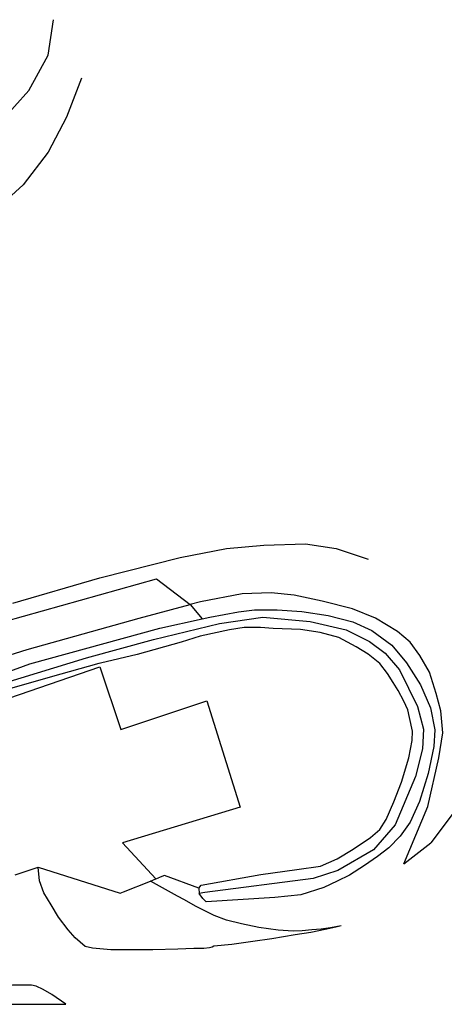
# Model space of a CAD drawing. Header units: metres. Extents: x 121613 to 124518, y 449573 to 453879.
# Tile 65 of 71: x 121864 to 121948, y 453682 to 453879. Entities that reach past the tile are written whole.
import ezdxf

# ---------------------------------------------------------------- set-up
doc = ezdxf.new("R2010")
doc.units = ezdxf.units.M
doc.header["$LTSCALE"] = 4
for name, color, linetype in [('G_BTD', 3, 'CONTINUOUS'), ('G_OTD', 32, 'CONTINUOUS'), ('G_OWG', 6, 'CONTINUOUS'), ('G_WGD', 7, 'CONTINUOUS')]:
    doc.layers.add(name, color=color, linetype=linetype)

msp = doc.modelspace()

# ---------------------------------------------------------------- linework, layer by layer
at = {"layer": 'G_BTD', "linetype": 'Continuous', "transparency": 33554687}
for points in [[(121796.955, 453732.918), (121806.048, 453734.183), (121825.363, 453740.335), (121865.274, 453752.86), (121887.621, 453759.1), (121897.772, 453761.82)], [(121812.332, 453731.761), (121812.197, 453732.87), (121830.595, 453738.863), (121852.112, 453744.978), (121865.764, 453749.957), (121891.745, 453757.102), (121900.139, 453758.968)], [(121812.332, 453731.761), (121814.918, 453732.515), (121826.724, 453736.228), (121845.249, 453741.617), (121857.454, 453745.214), (121877.073, 453751.201), (121890.483, 453754.864), (121903.64, 453758.057), (121912.248, 453759.276), (121921.741, 453758.417), (121928.913, 453756.757), (121933.581, 453754.443), (121936.718, 453752.076), (121939.52, 453748.78), (121943.173, 453741.426), (121944.332, 453736.955), (121944.124, 453733.025), (121942.738, 453727.464), (121938.653, 453717.806), (121934.39, 453712.841), (121927.212, 453708.747), (121922.332, 453707.146), (121900.712, 453704.349), (121899.588, 453704.106)], [(121899.518, 453705.2), (121900, 453705.821), (121911.881, 453707.921), (121919.033, 453708.935), (121923.798, 453709.584), (121927.139, 453711.053), (121930.314, 453712.972), (121933.768, 453715.301), (121935.642, 453716.892), (121936.867, 453718.886), (121938.412, 453722.399), (121939.972, 453726.336), (121941.445, 453731.228), (121942.092, 453734.681), (121942.123, 453736.564), (121941.537, 453739.248), (121941.231, 453740.804), (121940.442, 453742.524), (121939.293, 453744.682), (121938.289, 453746.277), (121937.136, 453748.065), (121935.645, 453750.021), (121933.326, 453751.93), (121930.929, 453753.392), (121927.42, 453755.248), (121923.715, 453756.229), (121919.796, 453756.822), (121914.353, 453757.037), (121911.786, 453757.22), (121908.564, 453757.236), (121905.65, 453756.776), (121899.794, 453755.492), (121895.967, 453754.32), (121887.166, 453751.846), (121879.888, 453750.109), (121879.53, 453750.011), (121869.813, 453747.341), (121857.951, 453743.891)]]:
    msp.add_lwpolyline(points, dxfattribs=at)
at = {"layer": 'G_OTD', "linetype": 'Continuous', "transparency": 33554687}
for points in [[(121812.565, 453710.318), (121807.407, 453724.51), (121879.747, 453749.354), (121883.91, 453736.889), (121901.074, 453742.599), (121907.721, 453721.36), (121884.301, 453714.248), (121890.895, 453707.041)], [(121867.438, 453709.396), (121883.81, 453704.2), (121884.501, 453704.477), (121889.85, 453706.622)]]:
    msp.add_lwpolyline(points, dxfattribs=at)
at = {"layer": 'G_OWG', "linetype": 'Continuous', "transparency": 33554687}
for points in [[(121869.409, 453871.47), (121870.466, 453878.559)], [(121865.608, 453864.432), (121869.409, 453871.47)], [(121876.101, 453866.918), (121873.123, 453859.094)], [(121859.826, 453858.065), (121865.608, 453864.432)], [(121873.123, 453859.094), (121869.41, 453852.106)], [(121869.41, 453852.106), (121864.439, 453845.567)], [(121864.439, 453845.567), (121858.206, 453839.905)], [(121895.775, 453771.232), (121904.997, 453772.966)], [(121904.997, 453772.966), (121912.474, 453773.686)], [(121912.474, 453773.686), (121920.807, 453773.919)], [(121920.807, 453773.919), (121926.892, 453773.028)], [(121926.892, 453773.028), (121933.271, 453770.884)], [(121879.736, 453767.141), (121895.775, 453771.232)], [(121796.955, 453732.918), (121796.856, 453740.816), (121807.556, 453743.494), (121891.029, 453766.975), (121897.772, 453761.82)], [(121862.406, 453762.087), (121879.736, 453767.141)], [(121940.425, 453710.025), (121945.196, 453721.48), (121947.377, 453731.24), (121948.203, 453736.181), (121947.83, 453740.583), (121946.851, 453744.052), (121945.519, 453748.332), (121943.609, 453751.607), (121941.695, 453754.288), (121939.145, 453756.439), (121934.791, 453759.082), (121930.151, 453760.949), (121924.116, 453762.494), (121918.505, 453763.714), (121913.922, 453764.155), (121908.119, 453763.982), (121899.823, 453762.369), (121897.772, 453761.82)], [(121897.772, 453761.82), (121900.139, 453758.968)], [(121900.139, 453758.968), (121901.688, 453759.312), (121907.429, 453760.363), (121910.591, 453760.743), (121915.159, 453760.76), (121920.049, 453760.42), (121925.336, 453759.603), (121930.22, 453758.334), (121934.003, 453756.642), (121938, 453753.688), (121940.943, 453750.2), (121943.724, 453745.752), (121945.734, 453741.216), (121946.582, 453736.789), (121946.424, 453733.47), (121945.276, 453728.087), (121943.564, 453722.523), (121941.652, 453718.39), (121939.702, 453715.588), (121937.393, 453713.274), (121935.131, 453711.485), (121932.54, 453709.746), (121929.551, 453707.812), (121927.132, 453706.61), (121924.479, 453705.346), (121919.829, 453703.864), (121914.702, 453703.3), (121900.994, 453702.435), (121900.306, 453703.159), (121899.588, 453704.106)], [(121950.093, 453719.9), (121945.775, 453714.221)], [(121940.425, 453710.025), (121945.775, 453714.221)], [(121899.518, 453705.2), (121892.618, 453707.732), (121891.462, 453707.268)], [(121889.85, 453706.622), (121890.895, 453707.041)], [(121927.926, 453697.666), (121925.793, 453697.273), (121923.89, 453697.016), (121922.061, 453696.853), (121920.106, 453696.711), (121918.308, 453696.621), (121915.32, 453696.784), (121911.464, 453697.325), (121907.996, 453698.054), (121905.019, 453698.834), (121902.576, 453699.77), (121898.859, 453701.596), (121896.625, 453702.866), (121895.216, 453703.58), (121889.85, 453706.622)], [(121890.895, 453707.041), (121891.462, 453707.268)], [(121899.518, 453705.2), (121899.588, 453704.106)]]:
    msp.add_lwpolyline(points, dxfattribs=at)
at = {"layer": 'G_WGD', "linetype": 'Continuous', "transparency": 33554687}
for points in [[(121862.838, 453707.831), (121867.438, 453709.396)], [(121927.926, 453697.666), (121926.838, 453697.407), (121924.684, 453696.941), (121921.872, 453696.362), (121918.735, 453695.857), (121914.041, 453695.104), (121910.288, 453694.538), (121906.075, 453693.962), (121902.52, 453693.604), (121902.186, 453693.385), (121901.631, 453693.302), (121900.523, 453693.148), (121898.485, 453693.121), (121895.297, 453693.034), (121890.326, 453692.865), (121881.956, 453692.906), (121878.254, 453693.214), (121876.793, 453693.554), (121874.839, 453695.307), (121873.421, 453696.897), (121871.502, 453699.41), (121870.019, 453701.872), (121868.598, 453704.249), (121867.699, 453706.684), (121867.438, 453709.396)], [(121845.429, 453682.099), (121854.879, 453682.011), (121856.666, 453682.033), (121872.977, 453682.055), (121870.195, 453683.979), (121868.439, 453684.939), (121867.009, 453685.63), (121866.119, 453685.853), (121862.338, 453685.845), (121847.727, 453685.704)]]:
    msp.add_lwpolyline(points, dxfattribs=at)

doc.saveas('drawing.dxf')
